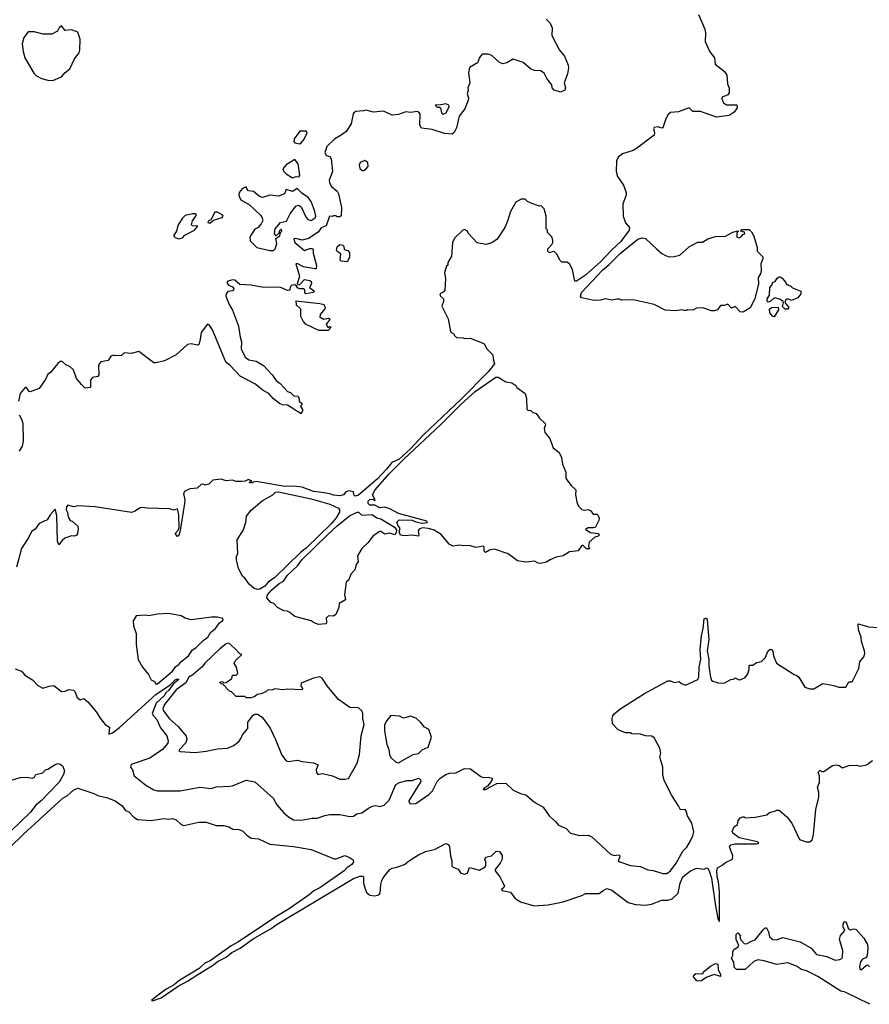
# Model space of a CAD drawing. Extents: x 2323203 to 2567568, y 883585 to 1022917.
# Tile 76 of 256: x 2418320 to 2425129, y 981745 to 989630. Entities that reach past the tile are written whole.
import ezdxf

# ---------------------------------------------------------------- set-up
doc = ezdxf.new("R2010")
doc.units = 0

msp = doc.modelspace()

# ---------------------------------------------------------------- linework, layer by layer
at = {"layer": '0CON10XD'}
for points in [[(2423760.5, 989670.5), (2423810, 989555), (2423816.7, 989525), (2423812.5, 989455), (2423826.7, 989425), (2423851.3, 989371.3), (2423888.8, 989325), (2423892.9, 989272.9), (2423967.5, 989215), (2423986.7, 989185), (2423992, 989115), (2424005, 989080), (2424006.7, 989045), (2423995, 989027.5), (2423950, 989010), (2423947.5, 988995), (2423960, 988965), (2423985, 988946.7), (2424067, 988947), (2424069.2, 988925), (2424045, 988890), (2424005, 988861.2), (2423905, 988849.5), (2423775.5, 988895.5), (2423715, 988893.8), (2423685, 988922.5), (2423599.3, 988890.7), (2423535, 988887.5), (2423515, 988867.5), (2423495, 988826.7), (2423475, 988763.8), (2423465, 988761.2), (2423435, 988772.5), (2423405, 988766.2), (2423398, 988755), (2423406, 988725), (2423403.3, 988705), (2423262, 988598), (2423235, 988583.3), (2423150, 988555), (2423115, 988527.5), (2423101.8, 988498.2), (2423099.5, 988415), (2423111.1, 988375), (2423157.8, 988305), (2423180.6, 988245), (2423179.4, 988225), (2423154.4, 988155), (2423155.7, 988055), (2423173.6, 988003.6), (2423206.2, 987965), (2423205.5, 987945), (2423136.6, 987853.4), (2423062.6, 987785), (2422977.4, 987692.6), (2422855.2, 987584.8), (2422782.5, 987535), (2422767.5, 987535), (2422748.8, 987628.8), (2422725, 987673.3), (2422705, 987686.7), (2422665, 987687.5), (2422647.5, 987705), (2422628.3, 987748.3), (2422605, 987770), (2422595, 987772.5), (2422565, 987762.5), (2422553.3, 987775), (2422552.5, 987795), (2422585, 987830), (2422592.5, 987845), (2422592.5, 987865), (2422585, 987890), (2422550, 987925), (2422550, 987945), (2422540, 987955), (2422540, 988055), (2422523.3, 988115), (2422499.3, 988139.3), (2422485, 988137.5), (2422425, 988157.5), (2422390, 988175), (2422371.7, 988191.7), (2422338.3, 988191.7), (2422295, 988167.5), (2422253.3, 988095), (2422230, 988015), (2422206.7, 987965), (2422147.3, 987872.7), (2422105, 987843.3), (2422055, 987830), (2421985, 987842.5), (2421915, 987920), (2421910, 987935), (2421885, 987950), (2421870, 987945), (2421805, 987880), (2421787.5, 987845), (2421780, 987735), (2421750, 987685), (2421750, 987665), (2421740, 987655), (2421723.3, 987605), (2421732.5, 987555), (2421726.4, 987463.6), (2421715, 987447.5), (2421687.5, 987435), (2421692.5, 987415), (2421717.5, 987395), (2421716.4, 987373.6), (2421702.5, 987335), (2421752.5, 987235), (2421773, 987133), (2421785, 987120), (2421800, 987115), (2421803, 987103), (2421820, 987085), (2421873, 987083), (2421885, 987077.5), (2421929.3, 987079.3), (2422025, 987042.5), (2422043, 987033), (2422063.9, 986993.9), (2422112.5, 986945), (2422113.8, 986915), (2422125.7, 986875), (2422075, 986810.9), (2421858, 986592), (2421556.9, 986305), (2421448.7, 986191.3), (2421360.7, 986109.3), (2421302.7, 986085), (2421260.7, 986029.3), (2421187.9, 985952.1), (2421035, 985821.9), (2421007.5, 985815), (2420996.7, 985825), (2420995, 985847.5), (2420955, 985857.5), (2420935, 985850), (2420916.1, 985823.9), (2420885, 985816.7), (2420835, 985821.2), (2420805, 985833.3), (2420723.9, 985846.1), (2420675, 985850.8), (2420585, 985886.7), (2420514.1, 985894.1), (2420445, 985891.4), (2420215, 985931.2), (2420192.5, 985927.5), (2420185, 985920), (2420165, 985920), (2420160, 985925), (2420180, 985935), (2420155, 985946.7), (2420127, 985933), (2420095, 985930.8), (2420055, 985932.2), (2420025, 985942.5), (2419975, 985937.5), (2419935, 985949.2), (2419868.3, 985941.7), (2419835, 985910), (2419805, 985902.5), (2419795, 985910), (2419775, 985907.5), (2419741.7, 985878.3), (2419687, 985873), (2419642.5, 985855), (2419634.1, 985835.9), (2419642.2, 985785), (2419640.5, 985755), (2419605, 985540), (2419595, 985500), (2419585, 985490), (2419566.7, 985515), (2419589.2, 985540.8), (2419597.5, 985562.5), (2419594.2, 985665), (2419585, 985712.5), (2419555, 985703.3), (2419521.7, 985711.7), (2419345, 985717.1), (2419295, 985724), (2419281.2, 985718.8), (2419246.1, 985693.9), (2419215, 985683.3), (2418925, 985730), (2418785, 985736.2), (2418755, 985730), (2418705, 985742.5), (2418695, 985730), (2418693.3, 985705), (2418703, 985683), (2418707.5, 985645), (2418725, 985620), (2418740, 985615), (2418786.2, 985575), (2418790, 985555), (2418782.5, 985515), (2418775, 985502.5), (2418760, 985495), (2418735, 985496.7), (2418682.5, 985477.5), (2418660.6, 985459.4), (2418635, 985423.3), (2418622.9, 985452.9), (2418618.7, 985658.7), (2418605, 985710), (2418563.8, 985665), (2418541.2, 985625), (2418475, 985596.2), (2418445, 985550), (2418415, 985532.5), (2418393.3, 985485), (2418333.8, 985395), (2418294.3, 985245)], [(2422540, 989635), (2422570.7, 989600.7), (2422587.5, 989565), (2422583.6, 989503.6), (2422646.7, 989385), (2422685, 989337.5), (2422716.2, 989265), (2422718.8, 989245), (2422710, 989195), (2422682.5, 989125), (2422693.3, 989085), (2422687.5, 989065), (2422655, 989050), (2422602.5, 989065), (2422586.2, 989085), (2422585, 989107.5), (2422545, 989157.5), (2422522.7, 989202.7), (2422495, 989220), (2422445, 989222.5), (2422415, 989233.8), (2422355, 989286), (2422275, 989312.5), (2422225, 989283.8), (2422193, 989277), (2422165, 989286.7), (2422105, 989343.3), (2422075, 989353.3), (2422026.7, 989353.3), (2422003.9, 989326.1), (2421987.5, 989285), (2421924.2, 989245.8), (2421915.7, 989205), (2421927.5, 989125), (2421911.1, 989085), (2421912.8, 989065), (2421904.7, 989035), (2421915.6, 989005), (2421914.7, 988984.7), (2421887, 988915), (2421843, 988857), (2421819.7, 988765), (2421800.6, 988725), (2421786.4, 988713.6), (2421725, 988718.9), (2421625, 988750), (2421540.7, 988760.7), (2421527.6, 988785), (2421529, 988875), (2421518.6, 988888.6), (2421505, 988893.8), (2421455, 988885.2), (2421415, 988892.5), (2421355, 988870.2), (2421305.3, 988865.3), (2421236, 988896), (2421155, 988889.7), (2421095, 988906), (2421075, 988898.6), (2421015, 988893.3), (2420997.5, 988885), (2420993.3, 988875), (2420977.1, 988795), (2420935.6, 988735), (2420896, 988704), (2420844.4, 988675.6), (2420782.5, 988615), (2420766.7, 988565), (2420775, 988542.5), (2420805, 988533.3), (2420816.1, 988516.1), (2420826.2, 988415), (2420801.2, 988345), (2420802.3, 988322.3), (2420818, 988295), (2420865, 988255.7), (2420875, 988236.2), (2420898.9, 988125), (2420895, 988060), (2420885, 988050), (2420865, 988050), (2420855, 988060), (2420835, 988060), (2420825, 988052.5), (2420803.3, 988056.7), (2420775, 987980), (2420737, 987963), (2420712, 987928), (2420633.2, 987876.8), (2420585, 987863.9), (2420531.7, 987878.3), (2420516.1, 987873.9), (2420525.8, 987845), (2420602, 987782), (2420645, 987798), (2420666.7, 987796.7), (2420672.5, 987785), (2420670.7, 987760.7), (2420697.7, 987662.3), (2420696.2, 987635), (2420685, 987634), (2420595, 987650), (2420545, 987677.5), (2420532.5, 987675), (2420562.5, 987575), (2420543, 987513), (2420547.5, 987507.5), (2420565, 987508.8), (2420601.4, 987548.6), (2420645, 987540.8), (2420655, 987533.3), (2420659.2, 987515), (2420643.3, 987485), (2420683.8, 987455), (2420672.5, 987445), (2420613.8, 987435), (2420606, 987445), (2420606, 987466), (2420595, 987473.8), (2420565, 987473.8), (2420545, 987482.5), (2420538.3, 987498.3), (2420526.2, 987506.2), (2420495, 987500), (2420486.9, 987485), (2420486.2, 987465), (2420465, 987460.8), (2420405, 987486.7), (2420275, 987486.4), (2420175, 987503.7), (2420085, 987510.4), (2420045, 987543.1), (2420025, 987545.3), (2419987.5, 987535), (2419980, 987525), (2419993.3, 987503.2), (2420025, 987489.3), (2420036.1, 987475), (2420034.3, 987465), (2420025, 987459.6), (2419987.1, 987452.9), (2419974.3, 987435), (2419972.9, 987415), (2419998.3, 987348.3), (2420024.5, 987304.5), (2420074.4, 987175), (2420087, 987087), (2420098.8, 987048.8), (2420096, 986995), (2420128.3, 986928.3), (2420155.7, 986905.7), (2420215, 986895.8), (2420275, 986860), (2420344, 986785), (2420375, 986740), (2420406.7, 986715), (2420465, 986652.5), (2420490, 986645), (2420518.3, 986618.3), (2420550, 986615), (2420560, 986595), (2420560, 986575), (2420580, 986555), (2420580, 986545), (2420570, 986535), (2420587, 986507), (2420587, 986497), (2420575, 986472.5), (2420465, 986543.8), (2420425, 986546), (2420402.5, 986555), (2420354.6, 986594.6), (2420317.3, 986637.3), (2420270.3, 986660.3), (2420203.2, 986713.2), (2420088, 986775), (2420008.5, 986858.5), (2419974.6, 986884.6), (2419962.7, 986912.7)], [(2418585, 989143.8), (2418655, 989172.5), (2418684.1, 989205.9), (2418722, 989235), (2418758.7, 989315), (2418795.4, 989365), (2418802.9, 989385), (2418803.8, 989473.8), (2418785, 989530), (2418735, 989547.5), (2418685, 989542.5), (2418655, 989580), (2418637.5, 989565), (2418623, 989537), (2418576.4, 989513.6), (2418507, 989513), (2418435, 989532.5), (2418388.3, 989531.7), (2418353.3, 989486.7), (2418340, 989435), (2418346.7, 989375), (2418360, 989325), (2418432.3, 989202.3), (2418455, 989180), (2418495, 989158.8), (2418545, 989146.2), (2418585, 989143.8)], [(2421715, 988874.4), (2421738.5, 988885), (2421762, 988935), (2421760, 988945), (2421735, 988956.7), (2421695, 988946.7), (2421650, 988945), (2421665, 988930), (2421685, 988930), (2421693.3, 988923.3), (2421700.8, 988885), (2421715, 988874.4)], [(2420565, 988636.7), (2420575, 988643.3), (2420595.7, 988665), (2420621.2, 988715), (2420623.3, 988725), (2420615.9, 988735.9), (2420565, 988736.2), (2420520.8, 988675), (2420516.7, 988655), (2420525, 988642.5), (2420565, 988636.7)], [(2420505, 988363.8), (2420535, 988373.8), (2420558, 988372), (2420566.3, 988383.7), (2420550.8, 988475), (2420525, 988508.8), (2420455, 988466.7), (2420430, 988435), (2420436.2, 988415), (2420456.2, 988395), (2420505, 988363.8)], [(2421075, 988423.3), (2421097.5, 988435), (2421112.5, 988455), (2421110, 988485), (2421085, 988502.5), (2421047.5, 988485), (2421040, 988465), (2421047, 988437), (2421065, 988423.3), (2421075, 988423.3)], [(2420325, 987780.7), (2420355, 987782.5), (2420367.7, 987795), (2420380.8, 987835), (2420373, 987877), (2420405, 987900), (2420410, 987925), (2420420, 987935), (2420418.3, 987948.3), (2420411.7, 987948.3), (2420400, 987935), (2420398.3, 987921.7), (2420375, 987900), (2420363.3, 987915), (2420367.5, 987955), (2420410, 988005), (2420458.8, 988015), (2420487.5, 988075), (2420533.6, 988136.4), (2420555, 988143.6), (2420575, 988132.2), (2420614.7, 988045), (2420629.3, 988029.3), (2420657.1, 988022.9), (2420687.5, 988042.5), (2420692.9, 988055), (2420686.5, 988095), (2420655, 988173.3), (2420632.2, 988205), (2420581.2, 988241.2), (2420545, 988276.7), (2420505, 988254.3), (2420455, 988270), (2420442.5, 988235), (2420395, 988216.7), (2420325, 988224.4), (2420265, 988205.7), (2420243.1, 988213.1), (2420195, 988253.8), (2420155, 988260), (2420140, 988275), (2420135, 988290), (2420105, 988276.7), (2420080, 988245), (2420077.5, 988225), (2420086.7, 988195), (2420095, 988183.8), (2420158.8, 988148.8), (2420205, 988105.8), (2420249.2, 988065), (2420263.9, 988043.9), (2420268.3, 988021.7), (2420256.4, 987993.6), (2420232.5, 987965), (2420205, 987952), (2420171.1, 987905), (2420163.6, 987885), (2420168.3, 987858.3), (2420220.8, 987805), (2420325, 987780.7)], [(2419594.1, 987875.9), (2419625, 987882.9), (2419644.4, 987905), (2419720, 987945), (2419747.5, 987975), (2419705, 987978), (2419696, 987986), (2419705, 988018.8), (2419732.5, 988055), (2419735.9, 988065.9), (2419727.5, 988075), (2419705.6, 988075.6), (2419645, 988060.8), (2419621.8, 988038.2), (2419587.9, 987982.1), (2419576.4, 987935), (2419556.4, 987905), (2419556.5, 987895), (2419565, 987884.8), (2419594.1, 987875.9)], [(2419845, 988001.2), (2419872.5, 988025), (2419942, 988045), (2419951.2, 988055), (2419947.5, 988065), (2419905, 988088.5), (2419885, 988087.1), (2419852.7, 988027.3), (2419830, 988015), (2419827.5, 988005), (2419845, 988001.2)], [(2424115, 987287.5), (2424095, 987290), (2424055, 987332.5), (2424025, 987320), (2423995, 987352.5), (2423965, 987340), (2423935, 987340), (2423913, 987307), (2423885, 987297.5), (2423865, 987297.5), (2423795, 987322.5), (2423745, 987320), (2423715, 987302.5), (2423672.5, 987307.5), (2423665, 987300), (2423645, 987300), (2423625, 987307.5), (2423575, 987297.5), (2423493.9, 987303.9), (2423405, 987348.8), (2423235.9, 987385.9), (2423145, 987383.3), (2423125, 987392.5), (2423105, 987392.5), (2423066.1, 987383.9), (2423015, 987393.8), (2422975, 987383.8), (2422925, 987382), (2422821.7, 987401.7), (2422813.8, 987415), (2422822, 987445), (2422990.4, 987625), (2423045, 987669.4), (2423131.6, 987758.4), (2423275, 987872.2), (2423305, 987884), (2423335, 987876.2), (2423423.3, 987795), (2423465, 987757.5), (2423495, 987740), (2423525, 987730), (2423565, 987732.5), (2423610, 987745), (2423686.4, 987813.6), (2423755, 987847.5), (2423791.7, 987848.3), (2423834.1, 987875.9), (2423895, 987893.3), (2423975, 987896.7), (2424035, 987927.5), (2424075, 987940), (2424080, 987935), (2424068.3, 987921.7), (2424068.3, 987888.3), (2424085, 987882.5), (2424105, 987892.5), (2424115, 987910), (2424130, 987915), (2424128.3, 987928.3), (2424100, 987935), (2424105, 987950), (2424165, 987950), (2424185, 987930), (2424202.5, 987895), (2424230, 987805), (2424230, 987775), (2424275, 987730), (2424275.8, 987715.8), (2424258.8, 987675), (2424261.7, 987621.7), (2424255.4, 987595), (2424237.5, 987565), (2424239.6, 987515), (2424211.8, 987395), (2424175, 987322.5), (2424125, 987292.5), (2424115, 987287.5)], [(2420945, 987690), (2420897.5, 987695), (2420888.8, 987705), (2420892.5, 987755), (2420865, 987773.8), (2420860, 987785), (2420865, 987810), (2420885, 987830), (2420910, 987825), (2420917, 987817), (2420920, 987790), (2420950.7, 987780.7), (2420962, 987765), (2420964.2, 987725), (2420945, 987690)], [(2424475, 987312.5), (2424455, 987312.5), (2424431.7, 987331.7), (2424440, 987365), (2424436.7, 987375), (2424415, 987389.1), (2424375, 987401.9), (2424362, 987398), (2424335, 987371.8), (2424318.7, 987368.7), (2424311.2, 987375), (2424310.3, 987395), (2424328.8, 987425), (2424330.4, 987485), (2424346.7, 987505), (2424355, 987528.8), (2424375, 987532.5), (2424390.7, 987559.3), (2424405, 987570), (2424415, 987570), (2424429.3, 987559.3), (2424460, 987525), (2424465, 987510), (2424475, 987510), (2424485, 987500), (2424498.3, 987498.3), (2424513, 987483), (2424580, 987455), (2424580, 987435), (2424555, 987401.2), (2424505, 987381.4), (2424475, 987394.2), (2424460.6, 987389.4), (2424452.5, 987365), (2424482.5, 987325), (2424475, 987312.5)], [(2420795, 987142.5), (2420817, 987167), (2420805, 987170), (2420791.7, 987161.7), (2420778.3, 987191.7), (2420808.3, 987228.3), (2420795, 987237.5), (2420755, 987228.8), (2420728, 987245), (2420731.7, 987268.3), (2420767.5, 987315), (2420770, 987325), (2420760, 987345), (2420725, 987354.4), (2420532.5, 987375), (2420536.4, 987346.4), (2420570, 987315), (2420570, 987255), (2420591.7, 987211.7), (2420607.5, 987195), (2420713.9, 987143.9), (2420795, 987142.5)], [(2424365, 987250), (2424355, 987252.5), (2424331.7, 987281.7), (2424328.3, 987311.7), (2424343.9, 987326.1), (2424397, 987327), (2424400, 987305), (2424365, 987250)], [(2419962.7, 986912.7), (2419864.3, 987145), (2419837.4, 987187.4), (2419825, 987192.5), (2419773.9, 987125), (2419764.6, 987055), (2419755, 987028.9), (2419745, 987022.5), (2419695, 987034.6), (2419665, 987028.5), (2419573, 986947), (2419481.4, 986898.6), (2419415, 986880.9), (2419395, 986881.1), (2419275, 986972.5), (2419213, 986957), (2419158.3, 986961.7), (2419135, 986940), (2419085, 986937.5), (2419075, 986942.5), (2419050, 986935), (2419028.3, 986901.7), (2418971.2, 986888.8), (2418956.7, 986875), (2418951.2, 986855), (2418953.3, 986786.7), (2418945, 986773.3), (2418902.5, 986765), (2418888.3, 986741.7), (2418887, 986683), (2418845, 986680), (2418815, 986707.5), (2418775, 986757.5), (2418750, 986825), (2418725, 986850), (2418690, 986865), (2418661.7, 986891.7), (2418645, 986892.5), (2418625, 986877.5), (2418567.5, 986805), (2418545, 986790), (2418530, 986755), (2418475, 986677.5), (2418405, 986650), (2418395, 986652.5), (2418375, 986683.3), (2418365, 986683.8), (2418323.2, 986636.8), (2418310, 986575)], [(2422495, 985274), (2422475, 985276.7), (2422445, 985293.3), (2422375, 985286.2), (2422310, 985295), (2422235, 985351.2), (2422125, 985388.8), (2422085, 985382), (2422053.3, 985363.3), (2422043.3, 985375), (2422042.5, 985405), (2422033, 985413), (2421975, 985403.3), (2421925, 985420), (2421875, 985416.7), (2421845, 985422.5), (2421795, 985413.3), (2421760.5, 985430.5), (2421697.3, 985507.3), (2421640.7, 985540.7), (2421596.4, 985556.4), (2421545, 985560), (2421520.7, 985549.3), (2421513.3, 985536.7), (2421520, 985505), (2421515, 985492.5), (2421465, 985502.5), (2421405, 985497.5), (2421373, 985503), (2421360, 985525), (2421370, 985555), (2421350.9, 985580.9), (2421342.9, 985605), (2421361.2, 985625), (2421465, 985620.8), (2421495, 985608), (2421545, 985598.8), (2421587, 985603), (2421582.5, 985615), (2421355, 985674.4), (2421285, 985713.8), (2421246.4, 985726.4), (2421205, 985720.8), (2421165, 985740.8), (2421125, 985742.3), (2421111.5, 985755), (2421112.9, 985775), (2421125, 985787.5), (2421149.3, 985789.3), (2421165, 985780), (2421170, 985785), (2421147.5, 985825), (2421169.2, 985865), (2421279.5, 985990.5), (2421399.2, 986110.8), (2421695, 986388.4), (2421859, 986551), (2421969, 986651), (2422135, 986766.7), (2422155, 986767.5), (2422215, 986730), (2422265, 986722.5), (2422295, 986700), (2422303.6, 986683.6), (2422370, 986635), (2422382.5, 986595), (2422385, 986510), (2422393, 986503), (2422415, 986500), (2422433, 986483), (2422460, 986475), (2422485, 986440), (2422530, 986395), (2422532.5, 986385), (2422523.3, 986355), (2422527.5, 986325), (2422567.5, 986275), (2422595, 986200), (2422642.5, 986165), (2422662.5, 986125), (2422670.7, 986070.7), (2422697.5, 986005), (2422697.5, 985955), (2422740.5, 985900.5), (2422777.5, 985865), (2422773.6, 985823.6), (2422787.5, 985755), (2422801.7, 985731.7), (2422825, 985707.5), (2422845, 985703.3), (2422875, 985707.5), (2422896.4, 985696.4), (2422915, 985670), (2422945, 985670), (2422955, 985660), (2422962.5, 985635), (2422961.7, 985618.3), (2422933.3, 985565), (2422915, 985559.2), (2422875, 985560), (2422853, 985547), (2422895, 985523.3), (2422955, 985516.2), (2422966.7, 985505), (2422957, 985493), (2422930, 985485), (2422882.5, 985445), (2422877.5, 985415), (2422886.4, 985393.6), (2422863, 985393), (2422835, 985420), (2422825, 985420), (2422795, 985377.5), (2422725, 985367.5), (2422675, 985337.5), (2422620, 985325), (2422570, 985305), (2422540, 985285), (2422495, 985274)], [(2418316.2, 986465), (2418338, 986425), (2418344, 986395), (2418348, 986255), (2418341.2, 986215), (2418316.7, 986175)], [(2420225, 985065.7), (2420198.8, 985075), (2420159.1, 985109.1), (2420126.7, 985155), (2420104.4, 985174.4), (2420073.3, 985235), (2420057.5, 985305), (2420058.3, 985331.7), (2420067.5, 985355), (2420062.5, 985465), (2420113.3, 985545), (2420133, 985607), (2420137.5, 985655), (2420175, 985702.5), (2420263.9, 985776.1), (2420350, 985825), (2420370, 985845), (2420395, 985850), (2420655, 985792.1), (2420805, 985749.5), (2420875, 985718.8), (2420883.3, 985705), (2420882, 985685), (2420855, 985640), (2420816.3, 985593.7), (2420618.4, 985401.6), (2420571.9, 985365), (2420365, 985163.1), (2420312, 985125), (2420285, 985094), (2420245, 985068.8), (2420225, 985065.7)], [(2420715, 984787.5), (2420679.3, 984799.3), (2420655, 984816.7), (2420525, 984850), (2420485, 984882.5), (2420465, 984892.5), (2420436.4, 984896.4), (2420385, 984923.3), (2420357.5, 984955), (2420331.7, 984961.7), (2420300.8, 985000.8), (2420306, 985025), (2420340.8, 985065), (2420399.2, 985115), (2420435, 985134), (2420465, 985182.5), (2420545.7, 985255), (2420580.5, 985305), (2420787.8, 985505), (2420863.7, 985576.3), (2420963.1, 985656.9), (2421025, 985686.4), (2421036.2, 985685), (2421061.7, 985661.7), (2421145, 985667.1), (2421181.1, 985641.1), (2421215, 985631.5), (2421323.8, 985565), (2421340, 985545), (2421337, 985523), (2421326.2, 985503.8), (2421285, 985516.7), (2421245, 985508.8), (2421215, 985530), (2421205, 985530), (2421152.3, 985497.7), (2421109.3, 985440.7), (2421062.5, 985395), (2421027.5, 985335), (2421031.7, 985288.3), (2421018.3, 985271.7), (2421007, 985223), (2420975, 985190), (2420957.5, 985145), (2420937.5, 985125), (2420923.3, 985025), (2420930, 984985), (2420880, 984955), (2420877, 984923), (2420853, 984867), (2420835, 984852.5), (2420795, 984856.7), (2420775, 984837.5), (2420780, 984805), (2420775, 984792.5), (2420715, 984787.5)], [(2419410.6, 984310.6), (2419425, 984312.5), (2419545, 984413), (2419570.3, 984449.7), (2419595, 984466.7), (2419611.4, 984488.6), (2419673.4, 984535), (2419705.4, 984584.6), (2419735, 984602), (2419790.9, 984659.1), (2419827.4, 984685), (2419848.4, 984721.6), (2419889.2, 984755), (2419920.5, 984799.5), (2419946.2, 984815), (2419951.4, 984825), (2419947.5, 984835), (2419905, 984845.8), (2419855.9, 984845.9), (2419695, 984824), (2419645, 984836.2), (2419615, 984856.2), (2419513.9, 984873.9), (2419425, 984870), (2419355, 984855.8), (2419325, 984861.4), (2419252.5, 984855), (2419230, 984815), (2419232.5, 984775), (2419253.6, 984713.6), (2419254.2, 984625), (2419270.8, 984505), (2419304.2, 984444.2), (2419353.3, 984385), (2419375, 984343.3), (2419400, 984330), (2419410.6, 984310.6)], [(2418362, 984382), (2418423, 984343), (2418465, 984297.5), (2418505, 984277.5), (2418557, 984293), (2418595, 984296.7), (2418655, 984250), (2418683.6, 984253.6), (2418715, 984266.2), (2418750.7, 984260.7), (2418760.7, 984250.7), (2418782, 984202), (2418805, 984182.5), (2418835, 984193.3), (2418865, 984166.7), (2418936.7, 984085), (2418965, 984037.5), (2419006, 983986), (2419038.8, 983965), (2419035, 983907.5), (2419065, 983918.5), (2419118.8, 983961.2), (2419411.1, 984225), (2419525, 984302.5), (2419567, 984343), (2419585, 984352.5), (2419595.6, 984345), (2419550.8, 984309.2), (2419515, 984260), (2419490.9, 984239.1), (2419478.5, 984215), (2419413.5, 984156.5), (2419382.5, 984075), (2419391.4, 984055), (2419418.6, 984025), (2419449.1, 983959.1), (2419499.2, 983895), (2419510.8, 983855), (2419508.6, 983835), (2419465.7, 983785), (2419363.1, 983715), (2419213.8, 983665), (2419207.5, 983645), (2419225, 983622.5), (2419237.5, 983575), (2419330.3, 983500.3), (2419395, 983462), (2419423.2, 983453.2), (2419605.7, 983455.7), (2419765, 983483.3), (2419855, 983473.3), (2419895, 983485.6), (2420005, 983491.4), (2420026.4, 983493.6), (2420135, 983540.8), (2420205, 983526.9), (2420351.1, 983395), (2420381.8, 983341.8), (2420435, 983280), (2420475.5, 983245.5), (2420513.2, 983223.2), (2420575, 983220), (2420663.2, 983236.8), (2420705, 983234.3), (2420765, 983257.1), (2420805, 983264.3), (2420885, 983265.7), (2420965, 983248), (2420995, 983251.2), (2421020.6, 983269.4), (2421062.7, 983277.3), (2421115, 983316.2), (2421148.3, 983331.7), (2421175, 983336.7), (2421205, 983328), (2421240.3, 983339.7), (2421280.9, 983379.1), (2421335, 983504), (2421365, 983521.2), (2421425, 983536), (2421465, 983536.7), (2421515, 983556.7), (2421533.3, 983545), (2421535, 983530), (2421438.6, 983375), (2421440.3, 983360.3), (2421450.3, 983350.3), (2421495, 983352.2), (2421599.2, 983425), (2421628.6, 983455), (2421665, 983530), (2421688.8, 983555), (2421735, 983585.8), (2421765, 983596), (2421815, 983598), (2421885, 983633.8), (2421931.7, 983631.7), (2422015, 983570), (2422035, 983562.5), (2422075, 983563.3), (2422106.7, 983555), (2422105, 983537.5), (2422068.8, 983491.2), (2422045, 983478), (2422033.9, 983463.9), (2422052.5, 983465), (2422145, 983511.9), (2422217, 983517), (2422275, 983460), (2422333.6, 983433.6), (2422375, 983423.3), (2422445, 983363.3), (2422514.1, 983324.1), (2422564.2, 983254.2), (2422615, 983210), (2422638.3, 983178.3), (2422675, 983163.3), (2422696.1, 983156.1), (2422735, 983116.7), (2422805, 983096), (2422875, 983098.8), (2422905, 983086.7), (2423055, 982946.4), (2423085, 982935.6), (2423115, 982942), (2423128, 982938), (2423128.8, 982925), (2423116.2, 982895), (2423130, 982885), (2423215.3, 982855.3), (2423295, 982847.9), (2423355, 982822.8), (2423396.3, 982816.4), (2423475, 982791.3), (2423505, 982792.2), (2423535, 982813.8), (2423581.2, 982875), (2423635, 982972.5), (2423665.5, 983004.5), (2423695.7, 983055), (2423715.7, 983095), (2423722.5, 983125), (2423705.8, 983195), (2423672.9, 983255), (2423662, 983295), (2423654, 983304), (2423615, 983301.2), (2423600, 983335), (2423547.4, 983417.4), (2423484.1, 983535.9), (2423474.4, 983585), (2423474.2, 983645), (2423450.8, 983725), (2423457.5, 983755), (2423451.2, 983795), (2423405, 983880), (2423385, 983891.2), (2423335, 983896), (2423295, 983908.8), (2423225, 983910), (2423215, 983920), (2423175, 983920), (2423115, 983943.3), (2423070.5, 983990.5), (2423068.8, 984035), (2423073.8, 984055), (2423088, 984075), (2423138, 984115), (2423328, 984235), (2423513.3, 984335), (2423536.4, 984336.4), (2423565, 984322.5), (2423605, 984330), (2423623.9, 984313.9), (2423655, 984301.2), (2423755, 984346.2), (2423762.6, 984367.4), (2423766.2, 984445), (2423779.1, 984505), (2423773.5, 984585), (2423784.1, 984695.9), (2423797.8, 984755), (2423805, 984832.5), (2423825, 984840), (2423830.5, 984825), (2423841.8, 984665), (2423828.2, 984575), (2423843, 984507), (2423843.6, 984453.6), (2423855.6, 984365), (2423865, 984340), (2423875, 984332.5), (2423918.3, 984318.3), (2423965, 984317.5), (2424020, 984345), (2424041.7, 984348.3), (2424055, 984360), (2424076.4, 984346.4), (2424095, 984343.8), (2424135, 984361.2), (2424155, 984392.5), (2424166.2, 984425), (2424165, 984460), (2424195, 984460), (2424225, 984482.5), (2424265, 984490), (2424295, 984520), (2424318.8, 984575), (2424335, 984588.8), (2424346, 984586), (2424355, 984572.5), (2424362, 984535), (2424385, 984476.7), (2424526.4, 984386.4), (2424548.3, 984378.3), (2424563.9, 984363.9), (2424612.5, 984285), (2424650.7, 984270.7), (2424685, 984272.5), (2424755, 984313.3), (2424845, 984298.1), (2424885, 984284.5), (2424940, 984285), (2424963.6, 984326.4), (2424985, 984326.7), (2424995, 984333.3), (2425045.6, 984435), (2425052.3, 984487.7), (2425083.6, 984526.4), (2425093, 984553), (2425091.2, 984575), (2425065, 984650), (2425063.3, 984685), (2425043.2, 984743.2), (2425038.3, 984791.7), (2425125, 984768.8), (2425195, 984761.2)], [(2420925, 983547.8), (2420955, 983554.3), (2421024, 983675), (2421044.2, 983745), (2421056.4, 983893.6), (2421080, 983985), (2421070, 984035), (2421070, 984075), (2421062.5, 984095), (2421035, 984118), (2420965, 984120.8), (2420876.2, 984185), (2420784.5, 984294.5), (2420745, 984356.7), (2420725, 984366.7), (2420675, 984356.2), (2420575, 984317.5), (2420572.5, 984295), (2420587.5, 984275), (2420585, 984262.5), (2420465, 984267.5), (2420425, 984262.5), (2420365, 984270), (2420345, 984262.5), (2420305, 984260), (2420291.7, 984248.3), (2420255, 984232.5), (2420223, 984227), (2420205, 984210), (2420175, 984200), (2420135, 984200), (2420125, 984210), (2420055, 984210), (2420018.3, 984248.3), (2420001.7, 984251.7), (2419948.3, 984308.3), (2419935, 984310), (2419920, 984325), (2419945, 984330), (2419955, 984320), (2419975, 984322.5), (2420020, 984355), (2420025, 984380), (2420055, 984380), (2420067, 984393), (2420057.5, 984445), (2420040, 984475), (2420050.7, 984499.3), (2420100, 984545), (2420085, 984552.5), (2420045, 984593.1), (2419995, 984638.2), (2419975, 984631.2), (2419925, 984591.2), (2419805, 984478.1), (2419781.5, 984448.5), (2419707.7, 984382.3), (2419675.8, 984365), (2419652, 984318), (2419575, 984263), (2419480.3, 984145), (2419466.1, 984115), (2419472.9, 984095), (2419517.5, 984035), (2419590.7, 983970.7), (2419653.2, 983893.2), (2419658.6, 983865), (2419650.6, 983839.4), (2419600, 983785), (2419596.7, 983775), (2419605, 983768.8), (2419725, 983762), (2419815, 983772), (2419905, 983792), (2419985, 983795.8), (2420035, 983818.8), (2420078.3, 983851.7), (2420092.5, 983872.5), (2420105.9, 983904.1), (2420147.3, 983952.7), (2420147.5, 984005), (2420190.7, 984059.3), (2420205, 984067.5), (2420225, 984067.5), (2420262.5, 984045), (2420326.7, 983955), (2420371.2, 983865), (2420420.5, 983740.5), (2420454.5, 983694.5), (2420475, 983690), (2420545, 983699.2), (2420585, 983688.8), (2420675, 983680), (2420711.7, 983661.7), (2420696.7, 983625), (2420697.5, 983602.5), (2420710, 983585), (2420747, 983593), (2420827.5, 983575), (2420885, 983548.8), (2420925, 983547.8)], [(2418285, 984432.5), (2418333.6, 984413.6), (2418362, 984382)], [(2421355, 983679.2), (2421365, 983682.9), (2421474.4, 983745.6), (2421515, 983753.8), (2421545, 983783.8), (2421592.5, 983805), (2421620, 983885), (2421600, 983945), (2421565, 983964.2), (2421532.5, 984005), (2421498.8, 984035), (2421455, 984052), (2421395, 984036.7), (2421363, 984053), (2421295, 984056.7), (2421261.2, 984018.8), (2421243, 983983), (2421243.3, 983935), (2421261.4, 983825), (2421277.5, 983785), (2421282.9, 983745), (2421295, 983722), (2421335, 983684), (2421355, 983679.2)], [(2418351.4, 983108.6), (2418666.1, 983395), (2418703.5, 983416.5), (2418755, 983463.3), (2418785, 983475.8), (2418915, 983432), (2418945.9, 983415.9), (2419025, 983398), (2419085.7, 983375.7), (2419140, 983335), (2419167.7, 983297.7), (2419195, 983286.2), (2419235, 983243.8), (2419265, 983226.2), (2419374.1, 983215.9), (2419475, 983233.3), (2419515, 983228.8), (2419545, 983232.5), (2419575, 983222.5), (2419613.3, 983185), (2419635, 983177.5), (2419755, 983203.8), (2419815, 983203.8), (2419895.9, 983175.9), (2419955, 983175.8), (2419995, 983166), (2420028.8, 983148.8), (2420075.6, 983145.6), (2420106.7, 983135), (2420140.5, 983100.5), (2420176.1, 983076.1), (2420235, 983069.2), (2420325, 983028.1), (2420515, 983008.1), (2420655, 982984.3), (2420839.3, 982909.3), (2420855, 982908.8), (2420925, 982935.8), (2420968.3, 982918.3), (2420991.2, 982901.2), (2420994.2, 982885), (2420983.1, 982865), (2420941.6, 982838.4), (2420919.6, 982815), (2420725, 982678.1), (2420676.9, 982655), (2420638.6, 982621.4), (2420479.5, 982510.5), (2420386.6, 982453.4), (2420068.3, 982241.7), (2420015, 982212.8), (2419846.3, 982093.7), (2419803.3, 982075), (2419757.2, 982032.8), (2419595, 981933.1), (2419558.3, 981901.7), (2419495, 981865.5), (2419398.8, 981795), (2419377.5, 981775), (2419385, 981772.5), (2419455, 981797.8), (2419589.2, 981890.8), (2419665, 981929.4), (2419746.6, 981983.5), (2419864.6, 982055), (2419910.5, 982089.5), (2419975, 982122.9), (2420020.3, 982159.7), (2420088, 982195), (2420191.7, 982268.3), (2420335, 982351.2), (2420382.3, 982387.7), (2420995, 982753.4), (2421045, 982771.8), (2421070.8, 982770.8), (2421076, 982765), (2421075.5, 982715), (2421085, 982677.5), (2421100.3, 982640.3), (2421125, 982620), (2421166.2, 982613.8), (2421198.3, 982621.7), (2421207.5, 982635), (2421214.2, 982705), (2421223.2, 982736.8), (2421238, 982765), (2421285, 982823.3), (2421305, 982836.2), (2421335, 982840), (2421402.5, 982865), (2421442.7, 982897.3), (2421517.3, 982942.7), (2421572.2, 982967.8), (2421644.4, 982985.6), (2421735, 983034), (2421755.5, 983025.5), (2421765.7, 983005), (2421772, 982935), (2421783.3, 982895), (2421783.3, 982855), (2421792.5, 982842.5), (2421835, 982827.5), (2421856.4, 982796.4), (2421885, 982786.2), (2421910, 982795), (2421925, 982840), (2422005, 982820), (2422050, 982845), (2422056.7, 982855), (2422056.2, 982885), (2422048.8, 982905), (2422055, 982923.3), (2422100, 982935), (2422138.3, 982971.7), (2422165, 982967.5), (2422187.3, 982937.3), (2422187.5, 982907.5), (2422171.1, 982875), (2422130.8, 982825), (2422130, 982815), (2422166.7, 982766.7), (2422183.3, 982733.3), (2422206.2, 982695), (2422200.8, 982679.2), (2422180, 982665), (2422187, 982657), (2422252.2, 982642.2), (2422288.8, 982595), (2422332.5, 982565), (2422444.2, 982534.2), (2422555, 982542.9), (2422675, 982565.8), (2422823.9, 982616.1), (2422855, 982633.3), (2422965, 982632.5), (2422995, 982657.5), (2423025, 982672.5), (2423065, 982660), (2423195, 982560), (2423255, 982544.5), (2423335, 982538.5), (2423382.6, 982547.4), (2423465, 982578.8), (2423515, 982578), (2423549.1, 982590.9), (2423595.8, 982635), (2423613.6, 982715), (2423634.2, 982765), (2423696.2, 982815), (2423744.3, 982835.7), (2423805, 982826.7), (2423825, 982838), (2423835, 982833.3), (2423845, 982813.3), (2423863.8, 982755), (2423895, 982532.5), (2423915, 982432.5), (2423925, 982407.5), (2423929.3, 982410.7), (2423927.6, 982645), (2423919.4, 982725), (2423908.5, 982765), (2423906.7, 982815), (2423912, 982838), (2423950.5, 982859.5), (2423975, 982881.2), (2424032.3, 982907.7), (2424034, 982935), (2424009.2, 983005), (2424017.9, 983022.1), (2424055, 983029.2), (2424225, 983028.8), (2424242.5, 983035), (2424232.5, 983045), (2424085, 983079.1), (2424033.8, 983115), (2424030.7, 983129.3), (2424046.7, 983165), (2424073.3, 983185), (2424078.8, 983215), (2424095, 983237.5), (2424115, 983247.5), (2424125, 983247.5), (2424135, 983237.5), (2424215, 983242.5), (2424307, 983263), (2424328.3, 983281.7), (2424377, 983293), (2424385, 983300), (2424405, 983300), (2424466.4, 983246.4), (2424507.5, 983195), (2424570, 983065), (2424622.5, 983045), (2424650, 983045), (2424669.5, 983060.5), (2424681.2, 983105), (2424700, 983305), (2424723.3, 983405), (2424723.3, 983445), (2424713.3, 983485), (2424728.3, 983521.7), (2424730, 983575), (2424720, 983605), (2424735, 983620), (2424745, 983610), (2424765, 983610), (2424833, 983657), (2424865, 983662.5), (2424886.7, 983656.7), (2424915, 983637.5), (2424965, 983656.2), (2425025, 983660), (2425055, 983653.3), (2425105, 983662.5), (2425155, 983696.7)], [(2418255, 983538.8), (2418325, 983560), (2418375, 983563.8), (2418423, 983557), (2418437.5, 983565), (2418450, 983585), (2418505, 983597.5), (2418527, 983623), (2418545, 983627.5), (2418605, 983666.2), (2418625, 983673.3), (2418645, 983666.7), (2418663.6, 983653.6), (2418680, 983615), (2418670, 983585), (2418635.3, 983525), (2418492.2, 983375), (2418449.2, 983340.8), (2418405.5, 983284.5), (2418011.9, 982905)], [(2418121.9, 982885), (2418351.4, 983108.6)], [(2425132.5, 981745), (2424935, 981842.5), (2424900.9, 981850.9), (2424717, 981967), (2424625, 982012.5), (2424585, 982022.9), (2424545, 982050.8), (2424475, 982076), (2424385, 982064), (2424285, 982093.3), (2424235, 982100), (2424202.1, 982087.9), (2424135, 982023.3), (2424063.9, 982023.9), (2424045, 982043.3), (2424041.7, 982081.7), (2424024.7, 982115), (2424036.2, 982135), (2424036.2, 982165), (2424043.3, 982185), (2424075, 982202.5), (2424082.5, 982215), (2424062.5, 982265), (2424062.5, 982305), (2424075, 982317.5), (2424092.5, 982295), (2424092.5, 982275), (2424100, 982260), (2424125, 982232.5), (2424145, 982228.8), (2424185, 982251.2), (2424215, 982260), (2424278.8, 982341.2), (2424295, 982356.7), (2424305, 982357.5), (2424322, 982325), (2424330, 982285), (2424355, 982263.8), (2424385, 982262.5), (2424435, 982280), (2424575.8, 982245.8), (2424662, 982195), (2424706.7, 982145), (2424787, 982127), (2424855, 982099.2), (2424892.5, 982105), (2424910, 982115), (2424913.3, 982125), (2424916, 982175), (2424890, 982265), (2424897.5, 982295), (2424932.5, 982335), (2424920, 982365), (2424918.8, 982385), (2424925, 982402.5), (2424935, 982407.5), (2424946.7, 982395), (2424960, 982355), (2424975, 982342.5), (2425005, 982350), (2425023, 982343), (2425085, 982275.8), (2425113.1, 982225), (2425117.5, 982195), (2425112.7, 982137.3), (2425105, 982120), (2425074.4, 982105.6), (2425058, 982085), (2425050, 982045), (2425055, 982020), (2425065, 982022.5), (2425103, 982057), (2425115, 982060), (2425131.2, 982045)], [(2423755, 981930), (2423742.5, 981935), (2423720, 981965), (2423721.7, 981978.3), (2423738.3, 981991.7), (2423795, 981990), (2423800, 982005), (2423855, 982050), (2423895, 982072.5), (2423915, 982067.5), (2423916.4, 982025), (2423936.2, 981985), (2423935, 981966.7), (2423885, 981982.5), (2423820.5, 981959.5), (2423785, 981934), (2423755, 981930)]]:
    msp.add_lwpolyline(points, dxfattribs=at)

doc.saveas('drawing.dxf')
